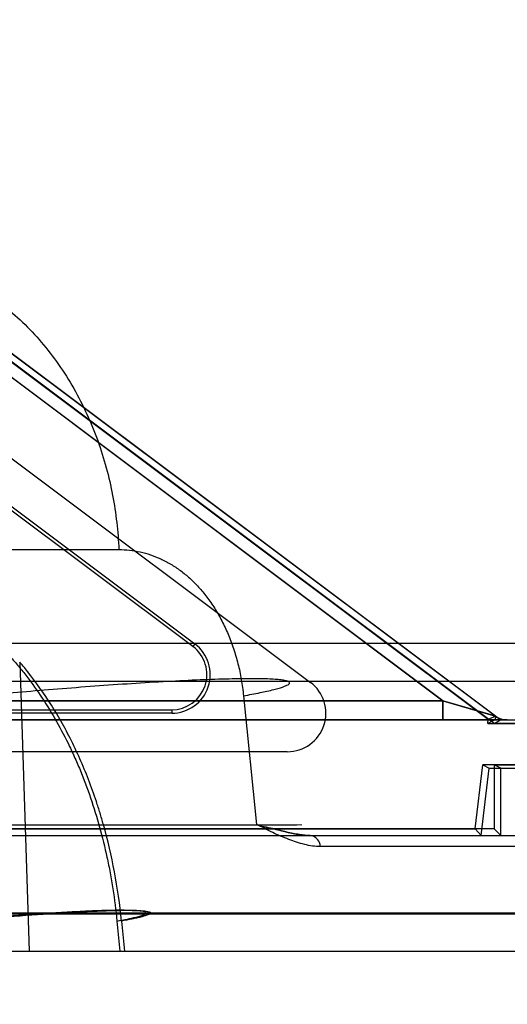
# Model space of a CAD drawing. Header units: millimetres. Extents: x 0 to 297, y 0 to 210.
# Tile 231 of 256: x 58.5236 to 58.5867, y 158.7246 to 158.8523. Entities that reach past the tile are written whole.
import ezdxf

# ---------------------------------------------------------------- set-up
doc = ezdxf.new("R2010")
doc.units = ezdxf.units.MM
doc.header["$LTSCALE"] = 16.335
doc.layers.get('0').update_dxf_attribs({"linetype": 'CONTINUOUS'})
for name, color, linetype in [('AXES_REF', 7, 'CONTINUOUS'), ('INTFCLR_1', 7, 'CONTINUOUS'), ('INTFCLR_144815', 7, 'CONTINUOUS'), ('INTFCLR_72935', 7, 'CONTINUOUS')]:
    doc.layers.add(name, color=color, linetype=linetype)

msp = doc.modelspace()

# ---------------------------------------------------------------- linework, layer by layer
at = {"color": 7, "linetype": 'Continuous'}
for radius in [4.8479140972, 4.8475, 4.8164570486]:
    msp.add_circle((57.445730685, 154.9564782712), radius, dxfattribs=at)
msp.add_arc((57.445730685, 154.9564782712), 4.8, 278.2771290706, 261.7228709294, dxfattribs=at)
at = {"layer": 'AXES_REF', "color": 9, "linetype": 'Continuous'}
msp.add_circle((57.445730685, 154.9564782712), 4.4222561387, dxfattribs=at)
at = {"layer": 'INTFCLR_1', "color": 6, "linetype": 'Continuous'}
for p, q in [((58.4953569, 158.8282614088), (58.5842667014, 158.761579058)), ((58.48935689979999, 158.8202614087), (58.56122557, 158.7663599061)), ((58.5842665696, 158.7615779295), (58.5852028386, 158.7619778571)), ((58.58520295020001, 158.7619788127), (58.5851444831, 158.7614782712)), ((58.5842028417, 158.7610408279), (58.6554330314, 158.7610408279)), ((58.584203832, 158.7610408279), (58.5842667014, 158.761579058)), ((58.585144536, 158.7614787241), (58.5842038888, 158.7610413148)), ((58.5867038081, 158.7614782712), (58.6558704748, 158.7614782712)), ((58.5582255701, 158.7573599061), (58.5084741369, 158.7573599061)), ((58.58255439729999, 158.7473599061), (58.5835551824, 158.7556657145)), ((58.6554330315, 158.7556657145), (58.5835551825, 158.7556657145)), ((58.5835551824, 158.7556657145), (58.5843904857, 158.7552282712)), ((58.58333617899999, 158.7464782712), (58.5843904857, 158.7552282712)), ((58.5843904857, 158.7552282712), (58.6558704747, 158.7552282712)), ((58.4767637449, 158.7464782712), (58.6558704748, 158.7464782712)), ((58.5108018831, 158.7473599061), (58.58255439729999, 158.7473599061)), ((58.58333617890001, 158.7464782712), (58.58255439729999, 158.7473599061))]:
    msp.add_line(p, q, dxfattribs=at)
at = {"layer": 'INTFCLR_1', "color": 9, "linetype": 'Continuous'}
for p, q in [((58.5852038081, 158.7619782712), (58.4957604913, 158.8290607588)), ((58.49938738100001, 158.8232155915), (58.5783704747, 158.7639782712)), ((58.50972391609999, 158.7639782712), (58.5783704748, 158.7639782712)), ((58.5783704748, 158.7639782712), (58.5783704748, 158.7614782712)), ((58.5783704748, 158.7639782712), (58.5852038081, 158.7619782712)), ((58.5867038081, 158.7614782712), (58.4758392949, 158.761478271))]:
    msp.add_line(p, q, dxfattribs=at)
at = {"layer": 'INTFCLR_1', "color": 6, "linetype": 'Continuous'}
msp.add_arc((58.55822557, 158.7623599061), 0.005, 270.000000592, 53.1301029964, dxfattribs=at)
at = {"layer": 'INTFCLR_1', "color": 9, "linetype": 'Continuous'}
msp.add_arc((58.5867038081, 158.7639782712), 0.0025, 233.1301023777, 269.9999999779, dxfattribs=at)
at = {"layer": 'INTFCLR_144815', "color": 9, "linetype": 'Continuous'}
for p, q in [((57.8288752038, 158.7835717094), (58.5363980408, 158.7835717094)), ((58.3833473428, 158.7714346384), (58.6426183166, 158.7714346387)), ((58.5235543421, 158.7689796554), (58.52476407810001, 158.7314782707)), ((58.6376185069, 158.7664782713), (58.3533252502, 158.7664782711)), ((58.5525556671, 158.7646184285), (58.5542239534, 158.7478997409)), ((58.5601282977, 158.7478284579), (58.5202790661, 158.7478997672)), ((58.520279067, 158.7478997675), (58.55939710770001, 158.7478551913)), ((58.463057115, 158.7464782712), (58.6543704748, 158.7464782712)), ((58.5941903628, 158.7450567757), (58.5625092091, 158.745056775)), ((58.60296670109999, 158.7364346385), (58.4824647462, 158.7364346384)), ((58.6153243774, 158.7363037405), (58.49116555, 158.7363037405)), ((58.53615125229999, 158.7354034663), (58.536537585, 158.7314782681)), ((58.5367383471, 158.7354034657), (58.5371243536, 158.7314782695)), ((57.7894278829, 158.7314782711), (58.5984469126, 158.7314782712))]:
    msp.add_line(p, q, dxfattribs=at)
for points, knots in [([(58.5040422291, 158.8214782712), (58.50596322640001, 158.8214782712), (58.5099591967, 158.8210357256), (58.5158567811, 158.8189892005), (58.5215213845, 158.8154672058), (58.5265901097, 158.8105694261), (58.53076092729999, 158.8045567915), (58.5338364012, 158.7978032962), (58.5357482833, 158.7907300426), (58.5362980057, 158.7859282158), (58.5363980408, 158.7835717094)], [0, 0, 0, 0, 0.1050837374, 0.21787631, 0.3387406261, 0.4670384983, 0.6007623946, 0.736684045, 0.8709766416, 1, 1, 1, 1]), ([(58.5363980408, 158.7835717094), (58.5368614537, 158.7835715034), (58.53778739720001, 158.7835217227), (58.5391623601, 158.7832955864), (58.540516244, 158.7829187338), (58.5416189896, 158.7824801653), (58.5424860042, 158.7820520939), (58.5433540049, 158.7815652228), (58.54441107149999, 158.7808585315), (58.5456147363, 158.7798644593), (58.5467607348, 158.778717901), (58.54765299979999, 158.777642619), (58.5483317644, 158.7767040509), (58.5489992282, 158.7756946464), (58.5497702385, 158.7743415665), (58.550443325, 158.7729036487), (58.5509280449, 158.7716883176), (58.5513791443, 158.7704144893), (58.5518588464, 158.7687660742), (58.5522935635, 158.7667211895), (58.5524850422, 158.7653264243), (58.5525556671, 158.7646184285)], [0, 0, 0, 0, 0.0510003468, 0.1018158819, 0.1530610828, 0.2053708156, 0.232153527, 0.2594328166, 0.3148548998, 0.3718232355, 0.4309670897, 0.4930055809, 0.5253679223, 0.5584094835, 0.6261462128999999, 0.6965411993, 0.7329500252, 0.7701113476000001, 0.8452290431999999, 0.9216956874, 1, 1, 1, 1]), ([(58.5106803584, 158.7786279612), (58.5112261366, 158.7783556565), (58.5135624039, 158.7771185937), (58.51664120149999, 158.7750455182), (58.5197980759, 158.7723245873), (58.5214955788, 158.7706114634), (58.5225918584, 158.7693939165), (58.52332359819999, 158.7685491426), (58.5245795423, 158.7670123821), (58.5262772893, 158.7646782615), (58.5281519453, 158.7616695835), (58.5294252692, 158.7592732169), (58.5302257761, 158.7576057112), (58.5307550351, 158.7564550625), (58.5316426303, 158.7543938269), (58.532782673, 158.7513545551), (58.5339459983, 158.7475729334), (58.5347435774, 158.7443152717), (58.53527983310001, 158.7416352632), (58.53574882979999, 158.7388860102), (58.5360136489, 158.7368004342), (58.5361512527, 158.7354034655)], [0, 0, 0, 0, 0.0349656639, 0.1515158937, 0.2116583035, 0.2737159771, 0.2895989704, 0.3055789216, 0.337781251, 0.4033508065, 0.4708757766, 0.5408433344, 0.5587814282, 0.5769111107, 0.613445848, 0.6874148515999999, 0.7628661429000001, 0.8401335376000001, 0.8795657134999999, 0.9195289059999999, 1, 1, 1, 1]), ([(58.53673834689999, 158.7354034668), (58.53652797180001, 158.7375435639), (58.5359296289, 158.7417561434), (58.5348491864, 158.7464067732), (58.5339664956, 158.7494137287), (58.53334355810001, 158.7513648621), (58.5321693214, 158.7546407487), (58.530589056, 158.7582226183), (58.5289954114, 158.76118305), (58.5280425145, 158.7627942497), (58.5266044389, 158.7650816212), (58.5250999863, 158.7671461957), (58.52375741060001, 158.7687432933), (58.5235543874, 158.7689795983)], [0, 0, 0, 0, 0.1761944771, 0.3481269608, 0.3906384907, 0.4329517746, 0.5159259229, 0.6756948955, 0.7530950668, 0.7912917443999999, 0.8290459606, 0.9744737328, 1, 1, 1, 1]), ([(58.5525556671, 158.7646184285), (58.5532718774, 158.764746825), (58.5545826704, 158.7649947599), (58.5561262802, 158.7653310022), (58.5571445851, 158.7656039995), (58.55771700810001, 158.7657792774), (58.558142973, 158.7659572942), (58.5584140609, 158.7660878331), (58.5585672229, 158.7663000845), (58.5583658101, 158.766482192), (58.5580480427, 158.7665640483), (58.55752656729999, 158.7666664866), (58.55680724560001, 158.7667341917), (58.5554384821, 158.7668153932), (58.5532412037, 158.7668405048), (58.5500738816, 158.7667872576), (58.54628433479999, 158.7666483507), (58.54201550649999, 158.7664309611), (58.53582096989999, 158.766047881), (58.5280112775, 158.7654597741), (58.52175534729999, 158.7649067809), (58.5187005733, 158.7646184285)], [0, 0, 0, 0, 0.0471682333, 0.08646765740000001, 0.1023977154, 0.1154514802, 0.1253635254, 0.1319660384, 0.1356295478, 0.1393924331, 0.1464848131, 0.1577206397, 0.173377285, 0.1934517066, 0.2465163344, 0.3158143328, 0.398775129, 0.4923286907, 0.592890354, 0.8010951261, 1, 1, 1, 1]), ([(58.5625092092, 158.7450567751), (58.5621709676, 158.7450566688), (58.5614857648, 158.745112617), (58.5601037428, 158.7453902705), (58.5583731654, 158.7459849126), (58.55628865, 158.7468513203), (58.5549562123, 158.7476341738), (58.5542241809, 158.7478997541)], [0, 0, 0, 0, 0.1149813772, 0.2327989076, 0.4784404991, 0.735283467, 1, 1, 1, 1]), ([(58.5625092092, 158.7450567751), (58.56250099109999, 158.7452370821), (58.5623848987, 158.7459056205), (58.5617026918, 158.7464782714), (58.5612064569, 158.7464782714)], [0, 0, 0, 0, 0.2667155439, 1, 1, 1, 1]), ([(58.5361512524, 158.7354034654), (58.53660212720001, 158.7354841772), (58.537432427, 158.7356395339), (58.53845674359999, 158.7358671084), (58.5392223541, 158.7360642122), (58.539604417, 158.7362219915), (58.5399620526, 158.7363570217), (58.5398337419, 158.7366319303), (58.5394216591, 158.7366467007), (58.5388254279, 158.7367572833), (58.5379002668, 158.7367792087), (58.53653520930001, 158.736802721), (58.5346659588, 158.7367656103), (58.5322976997, 158.7366802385), (58.5296269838, 158.7365427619), (58.5267552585, 158.7363645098), (58.5237819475, 158.7361526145), (58.5198641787, 158.7358435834), (58.5169493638, 158.7355846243), (58.51503804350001, 158.7354034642)], [0, 0, 0, 0, 0.0474559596, 0.087071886, 0.1101522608, 0.1264532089, 0.1353260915, 0.1401946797, 0.1521363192, 0.1737627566, 0.2053492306, 0.2466247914, 0.3158140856, 0.3987200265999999, 0.4922607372, 0.5928357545, 0.6968285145, 0.8010880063, 1, 1, 1, 1]), ([(58.51561604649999, 158.7354034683), (58.5160765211, 158.7354470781), (58.51701049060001, 158.7355341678), (58.518922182, 158.735706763), (58.5223760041, 158.7360023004), (58.52632638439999, 158.7363009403), (58.5302016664, 158.7365416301), (58.53287156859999, 158.7366782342), (58.53524075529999, 158.736765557), (58.5372194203, 158.736798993), (58.5385910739, 158.7367833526), (58.53944400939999, 158.7367321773), (58.5398915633, 158.7366899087), (58.5402138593, 158.73662507), (58.5404115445, 158.7365746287), (58.5405324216, 158.7364571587), (58.5404307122, 158.7363266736), (58.540259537, 158.7362439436), (58.5398432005, 158.7360740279), (58.5393036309, 158.7359337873), (58.538657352, 158.7357801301), (58.5378365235, 158.7356062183), (58.5371885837, 158.7354840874), (58.53673834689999, 158.7354034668)], [0, 0, 0, 0, 0.0479131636, 0.0971677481, 0.1988337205, 0.4069946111, 0.5075279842, 0.6010349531, 0.6839195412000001, 0.7531034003, 0.8060107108, 0.8259913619, 0.8415455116, 0.8526723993, 0.8596567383, 0.8633509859, 0.8670873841, 0.8738083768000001, 0.8838475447, 0.9130783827, 0.9317126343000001, 0.9526189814, 1, 1, 1, 1])]:
    msp.add_open_spline(points, degree=3, knots=knots, dxfattribs=at)
at = {"layer": 'INTFCLR_144815', "color": 6, "linetype": 'Continuous'}
for points, knots in [([(58.5542241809, 158.7478997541), (58.5548911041, 158.747657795), (58.55623026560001, 158.7474445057), (58.5580668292, 158.7469491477), (58.5597008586, 158.7466084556), (58.56073104, 158.7464782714), (58.5612064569, 158.7464782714)], [0, 0, 0, 0, 0.2982539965, 0.5657459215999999, 0.8001362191, 1, 1, 1, 1]), ([(58.561206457, 158.7464782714), (58.5607310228, 158.7464782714), (58.5597008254, 158.7466084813), (58.5580668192, 158.7469492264), (58.5562302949, 158.7474443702), (58.55489128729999, 158.7476578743), (58.55422441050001, 158.7478997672)], [0, 0, 0, 0, 0.1998772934, 0.4342745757, 0.7017645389, 1, 1, 1, 1])]:
    msp.add_open_spline(points, degree=3, knots=knots, dxfattribs=at)
at = {"layer": 'INTFCLR_72935', "color": 6, "linetype": 'Continuous'}
for p, q in [((58.5850084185, 158.7610408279), (58.4944693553, 158.8289375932)), ((58.54598368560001, 158.7710100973), (58.4811029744, 158.8196652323)), ((58.48148340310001, 158.8199267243), (58.546246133, 158.7713600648)), ((58.5080875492, 158.7627973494), (58.5432463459, 158.7627973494)), ((58.5432463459, 158.7623599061), (58.5080875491, 158.7623599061)), ((58.5852279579, 158.7619781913), (58.585894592, 158.7614782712)), ((58.5850084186, 158.7610408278), (58.585894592, 158.7614782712)), ((58.6554330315, 158.7610408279), (58.5850084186, 158.7610408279)), ((58.585012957, 158.7556657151), (58.585012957, 158.747359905)), ((58.5850129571, 158.7556657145), (58.6554330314, 158.7556657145)), ((58.585894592, 158.7552282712), (58.5850129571, 158.7556657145)), ((58.585894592, 158.7464782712), (58.585894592, 158.7552282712)), ((58.585894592, 158.7552282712), (58.6558704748, 158.7552282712)), ((58.4767637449, 158.7464782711), (58.6558704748, 158.7464782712)), ((58.585012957, 158.747359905), (58.5073731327, 158.747359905)), ((58.5850129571, 158.7473599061), (58.585894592, 158.7464782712))]:
    msp.add_line(p, q, dxfattribs=at)
at = {"layer": 'INTFCLR_72935', "color": 9, "linetype": 'Continuous'}
for p, q in [((58.4957563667, 158.8290744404), (58.5852279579, 158.7619781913)), ((58.5783939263, 158.7639782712), (58.49938350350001, 158.8232295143)), ((58.5462461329, 158.7713600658), (58.5459836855, 158.7710100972)), ((58.5783939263, 158.7639782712), (58.50972391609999, 158.7639782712)), ((58.5783939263, 158.7614782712), (58.5783939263, 158.7639782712)), ((58.5852279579, 158.7619781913), (58.5783939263, 158.7639782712)), ((58.5432463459, 158.7627973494), (58.5432463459, 158.7623599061)), ((58.4758392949, 158.761478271), (58.5867278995, 158.7614782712))]:
    msp.add_line(p, q, dxfattribs=at)
at = {"layer": 'INTFCLR_72935', "color": 6, "linetype": 'Continuous'}
for radius, start, end in [(0.005, 269.9999955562, 53.1331450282), (0.0045625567, 270.0000004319, 53.1331536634)]:
    msp.add_arc((58.5432463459, 158.7673599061), radius, start, end, dxfattribs=at)
at = {"layer": 'INTFCLR_72935', "color": 9, "linetype": 'Continuous'}
msp.add_arc((58.58672785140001, 158.7639782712), 0.0025, 233.1331534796, 270.0000000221, dxfattribs=at)

doc.saveas('drawing.dxf')
